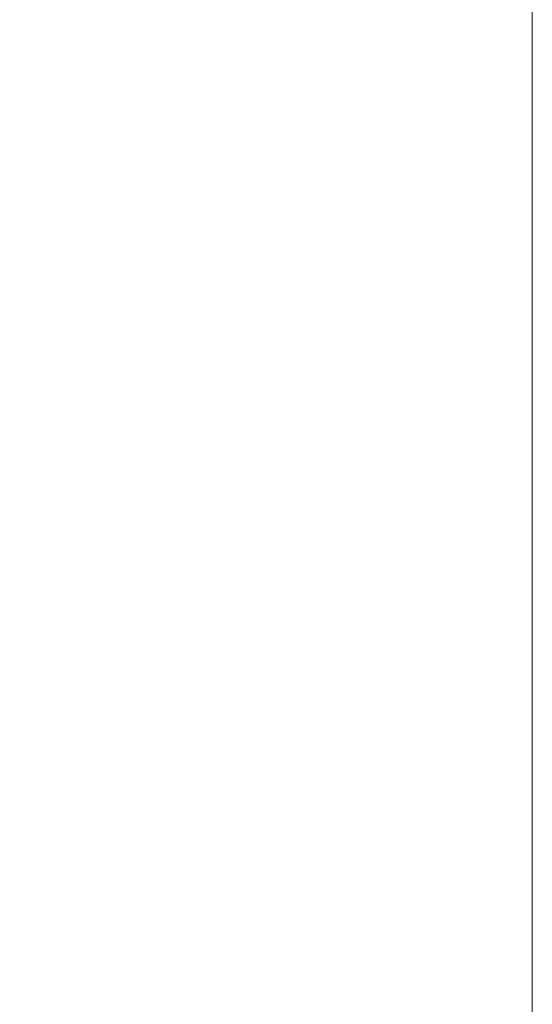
# Model space of a CAD drawing. Header units: inches. Extents: x -456 to -294, y -215 to 27.
# Tile 21 of 51: x -348.773 to -347.996, y -43.52 to -42.027. Entities that reach past the tile are written whole.
import ezdxf

# ---------------------------------------------------------------- set-up
doc = ezdxf.new("R2010")
doc.units = ezdxf.units.IN
doc.header["$LTSCALE"] = 32
doc.header["$MEASUREMENT"] = 0
for name, color, linetype, lineweight in [('Drawing', 7, 'Continuous', 18), ('None', 7, 'Continuous', 18), ('SolidLine', 7, 'Continuous', 15)]:
    doc.layers.add(name, color=color, linetype=linetype, lineweight=lineweight)

# ---------------------------------------------------------------- blocks, each defined once
blk = doc.blocks.new('Group-49')
at = {"layer": 'SolidLine', "flags": 128}
blk.add_lwpolyline([(-17.9921, 2.7559), (17.9921, 2.7559), (17.9921, -76.6922), (-17.9921, -76.6922)], close=True, dxfattribs=at)
blk = doc.blocks.new('Group-84')
at = {"layer": 'None'}
blk.add_blockref('Group-49', (0, 0), dxfattribs=at)
blk = doc.blocks.new('SL Floating Runoff Desk (2D)')
at = {"layer": 'None'}
blk.add_blockref('Group-84', (0, 0), dxfattribs=at)
at = {"layer": 'Drawing', "color": 0, "flags": 1}
for tag in ['Tag', 'Catalog', 'Option1', 'Option2', 'Option3', 'Option4', 'Option5', 'Option6', 'Option7', 'Option8', 'Option9', 'Option10', 'Option11', 'Option12', 'Custom', 'FinishGroup', 'Discount', 'Item2', 'Item3', 'Item6', 'Item8', 'Item9', 'Item10', 'Item12', 'Item13', 'Item16', 'Item18', 'Item19', 'Item20', 'Item21', 'Item22', 'Item23', 'Item24', 'Item25', 'Item1', 'Item4', 'Item5', 'Item7', 'Item11', 'Item14', 'Item15', 'Item17']:
    blk.add_attdef(tag, (-24.5208, -41.5533), '', height=0.00709, dxfattribs=at)

msp = doc.modelspace()

# ---------------------------------------------------------------- block references
at = {"layer": 'Drawing'}
msp.add_blockref('SL Floating Runoff Desk (2D)', (-365.988, 20.1614), dxfattribs=at)

doc.saveas('drawing.dxf')
